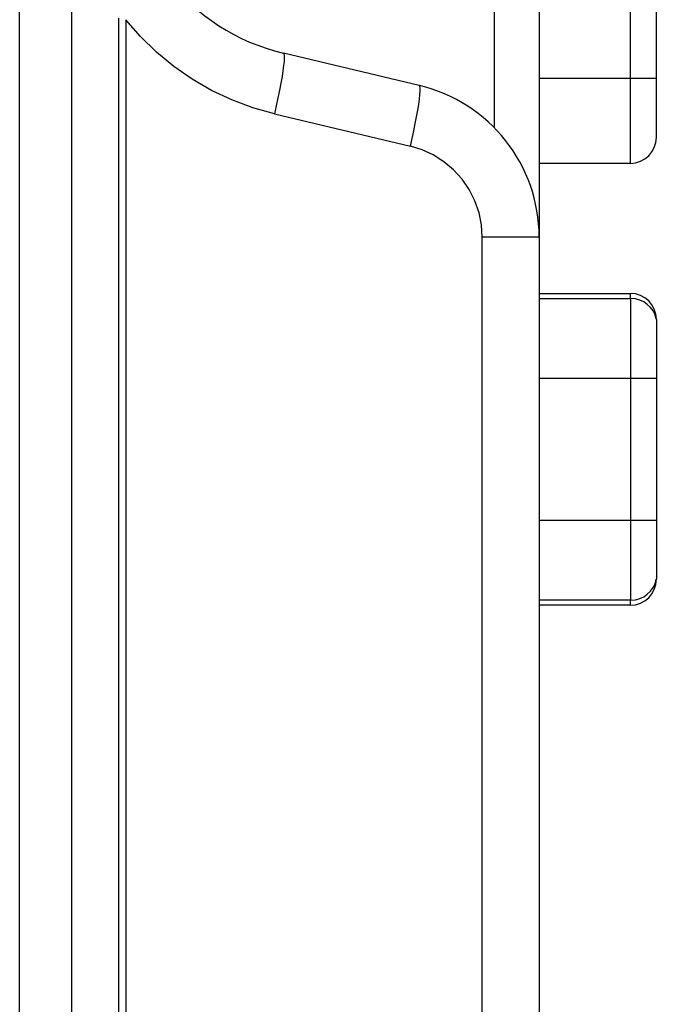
# Model space of a CAD drawing. Header units: millimetres. Extents: x 534 to 1249, y -141 to 479.
# Tile 47 of 51: x 1061 to 1074, y 139 to 158. Entities that reach past the tile are written whole.
import ezdxf

# ---------------------------------------------------------------- set-up
doc = ezdxf.new("R2010")
doc.units = ezdxf.units.MM
doc.header["$LTSCALE"] = 23.1
doc.layers.get('0').update_dxf_attribs({"linetype": 'CONTINUOUS'})

msp = doc.modelspace()

# ---------------------------------------------------------------- linework, layer by layer
for p, q in [((1062.432, 233.986), (1062.432, 110.015)), ((1061.432, 110.015), (1061.432, 233.786)), ((1071.432, 180.487), (1071.432, 153.345)), ((1070.571, 155.448), (1070.571, 178.385)), ((1073.187, 154.767), (1073.187, 160.767)), ((1073.687, 155.267), (1073.687, 160.267)), ((1063.344, 110.066), (1063.344, 157.559)), ((1063.476, 157.53), (1063.476, 110.066)), ((1069.125, 156.264), (1066.508, 156.886)), ((1071.432, 156.404), (1073.687, 156.404)), ((1066.335, 155.718), (1068.953, 155.097)), ((1073.187, 154.767), (1071.432, 154.767)), ((1071.432, 153.345), (1070.337, 153.345)), ((1070.337, 111.866), (1070.337, 153.345)), ((1071.432, 153.345), (1071.432, 111.866)), ((1071.432, 152.267), (1073.187, 152.267)), ((1073.187, 152.167), (1073.187, 152.267)), ((1071.432, 152.167), (1073.197, 152.167)), ((1073.197, 146.367), (1073.197, 152.167)), ((1073.687, 151.767), (1073.687, 146.767)), ((1073.687, 150.631), (1071.432, 150.631)), ((1071.432, 147.904), (1073.687, 147.904)), ((1073.197, 146.367), (1071.432, 146.367)), ((1073.187, 146.267), (1071.432, 146.267)), ((1073.187, 146.267), (1073.187, 146.367))]:
    msp.add_line(p, q)
for points in [[(1066.335, 155.718), (1065.919, 155.836), (1065.516, 155.986), (1065.127, 156.17), (1064.753, 156.385), (1064.399, 156.631), (1064.067, 156.905), (1063.759, 157.204), (1063.476, 157.53)], [(1066.508, 156.886), (1066.518, 156.873), (1066.524, 156.841), (1066.525, 156.793), (1066.521, 156.727), (1066.513, 156.646), (1066.5, 156.548), (1066.482, 156.435), (1066.46, 156.309), (1066.434, 156.172), (1066.404, 156.027), (1066.371, 155.875), (1066.335, 155.718)], [(1068.953, 155.097), (1068.988, 155.248), (1069.019, 155.394), (1069.048, 155.533), (1069.073, 155.664), (1069.095, 155.788), (1069.114, 155.902), (1069.128, 156.004), (1069.137, 156.092), (1069.142, 156.163), (1069.142, 156.216), (1069.136, 156.25), (1069.125, 156.264)], [(1070.337, 153.345), (1070.321, 153.583), (1070.274, 153.814), (1070.195, 154.043), (1070.086, 154.261), (1069.947, 154.462), (1069.783, 154.643), (1069.597, 154.799), (1069.393, 154.928), (1069.179, 155.027), (1068.953, 155.097)]]:
    msp.add_lwpolyline(points)
for centre, radius, start, end in [((1067.432, 160.778), 4, 180, 256.6392), ((1068.432, 153.345), 3, 0, 76.6398), ((1073.187, 155.267), 0.5, 270, 360), ((1073.187, 151.767), 0.5, 0, 90), ((1073.197, 151.667), 0.5, 11.537, 90), ((1073.187, 146.767), 0.5, 270, 360), ((1073.197, 146.867), 0.5, 270, 348.463)]:
    msp.add_arc(centre, radius, start, end)

doc.saveas('drawing.dxf')
